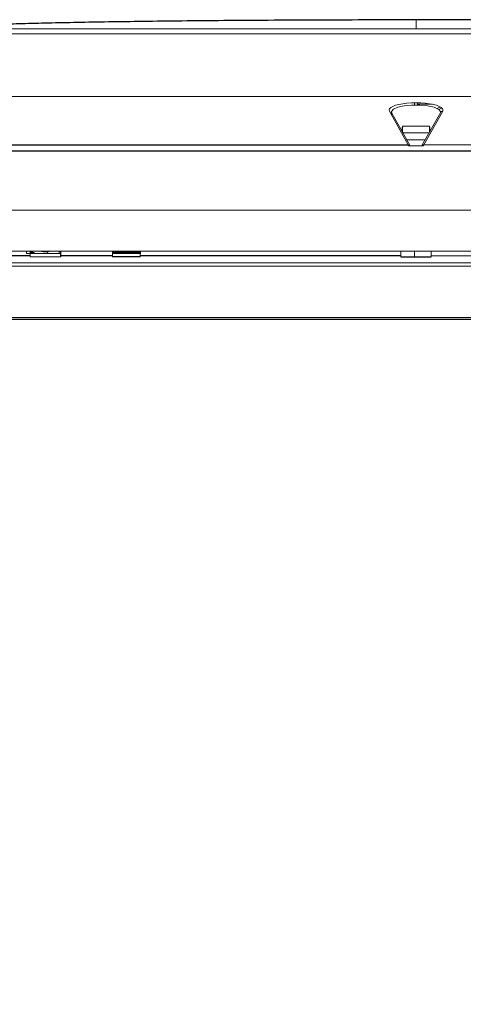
# Paper-space layout '_Back' of a CAD drawing. Header units: millimetres. Extents: x -1507 to 1506, y 5 to 2555.
# Tile 13 of 25: x -1249 to -1057, y 2131 to 2555. Entities that reach past the tile are written whole.
import ezdxf

# ---------------------------------------------------------------- set-up
doc = ezdxf.new("R2010")
doc.units = ezdxf.units.MM

psp = doc.layouts.new('_Back')

# ---------------------------------------------------------------- linework, layer by layer
at = {"color": 144, "linetype": 'Continuous', "lineweight": 18}
for p, q in [((-1257.66, 2551.21), (-897.66, 2551.21)), ((-897.66, 2549.07), (-1257.66, 2549.07)), ((-1426.55, 2521.99), (-728.77, 2521.99)), ((-1078.33, 2519.26), (-1078.32, 2518.31)), ((-1076.97, 2519.23), (-1076.97, 2518.32)), ((-1076.97, 2518.61), (-1070.54, 2518.61)), ((-1081.04, 2501.2), (-1089.15, 2515.65)), ((-1088.29, 2515.17), (-1088.23, 2514)), ((-1088.17, 2514.74), (-1080.41, 2500.93)), ((-1088.17, 2514.74), (-1088.12, 2513.8)), ((-1067.04, 2515.18), (-1075.11, 2500.8)), ((-1066.17, 2515.65), (-1074.28, 2501.2)), ((-1068.57, 2516.83), (-1067.13, 2517.46)), ((-1066.53, 2517.03), (-1067.89, 2516.44)), ((-1071.89, 2509.13), (-1083.43, 2509.13)), ((-1083.43, 2506.31), (-1072.02, 2506.31)), ((-1081.72, 2503.26), (-1073.73, 2503.26)), ((-1080.41, 2500.93), (-1081.03, 2501.18)), ((-1080.93, 2500.71), (-1074.39, 2500.71)), ((-1075.12, 2500.78), (-1075.11, 2500.8)), ((-1074.29, 2501.18), (-1074.92, 2500.93)), ((-1074.92, 2500.93), (-1074.84, 2501.05)), ((-1074.28, 2501.2), (-726.29, 2501.2)), ((-1506.96, 2472.96), (-648.36, 2472.96)), ((-1506.51, 2455.26), (-648.34, 2455.26)), ((-1245.69, 2454.26), (-1245.71, 2455.26)), ((-1231.12, 2454.26), (-1245.69, 2454.26)), ((-1244.23, 2455.26), (-1244.19, 2452.92)), ((-1243.69, 2454.26), (-1243.71, 2455.26)), ((-1243.41, 2454.77), (-1243.41, 2455.18)), ((-1242.41, 2454.68), (-1242.41, 2454.27)), ((-1239.31, 2455.14), (-1239.31, 2455.26)), ((-1236.62, 2454.26), (-1236.6, 2455.09)), ((-1236.01, 2455.26), (-1236.01, 2455.14)), ((-1231.63, 2454.26), (-1231.62, 2455.26)), ((-1208.67, 2452.92), (-1208.71, 2455.26)), ((-1208.71, 2455.22), (-1208.41, 2455.22)), ((-1196.63, 2454.26), (-1208.69, 2454.26)), ((-1208.41, 2455.26), (-1208.41, 2454.74)), ((-1196.91, 2454.74), (-1208.41, 2454.74)), ((-1197.91, 2455.18), (-1207.41, 2455.18)), ((-1207.41, 2455.18), (-1207.41, 2454.76)), ((-1197.91, 2454.76), (-1207.41, 2454.76)), ((-1196.91, 2455.26), (-1196.91, 2454.74)), ((-1196.91, 2455.23), (-1196.62, 2455.23)), ((-1196.91, 2455.22), (-1196.62, 2455.22)), ((-1196.62, 2455.26), (-1196.66, 2452.92)), ((-1084.19, 2452.92), (-1084.23, 2455.26)), ((-1078.31, 2452.92), (-1078.29, 2455.26)), ((-1071.1, 2455.26), (-1071.14, 2452.92)), ((-645.74, 2450.26), (-1506.86, 2450.26)), ((-1244.19, 2452.92), (-1231.14, 2452.92)), ((-959.19, 2453.32), (-1071.13, 2453.32)), ((-648.93, 2448.76), (-1506.4, 2448.76)), ((-650.59, 2425.76), (-1504.24, 2425.76))]:
    psp.add_line(p, q, dxfattribs=at)
at = {"color": 7, "linetype": 'Continuous', "lineweight": 25}
for p, q in [((-1429.03, 2501.2), (-1081.04, 2501.2)), ((-649.7, 2498.46), (-1505.62, 2498.46)), ((-1231.1, 2455.26), (-1231.14, 2452.92)), ((-1208.71, 2455.23), (-1208.41, 2455.23)), ((-1197.91, 2454.76), (-1197.91, 2455.18)), ((-1244.19, 2453.32), (-1507.02, 2453.32)), ((-1208.67, 2453.32), (-1231.13, 2453.32)), ((-1196.66, 2452.92), (-1208.67, 2452.92)), ((-1084.19, 2453.32), (-1196.65, 2453.32)), ((-1084.19, 2452.92), (-1071.14, 2452.92)), ((-1505.24, 2426.71), (-650.09, 2426.71))]:
    psp.add_line(p, q, dxfattribs=at)
at = {"color": 144, "linetype": 'Continuous', "lineweight": 18, "flags": 128}
for points in [[(-1089.15, 2515.65), (-1089.28, 2516.19), (-1089.07, 2516.73), (-1088.52, 2517.25), (-1087.64, 2517.74), (-1086.48, 2518.18), (-1085.05, 2518.55), (-1083.4, 2518.86), (-1081.59, 2519.09), (-1079.65, 2519.22), (-1077.66, 2519.27), (-1075.67, 2519.22), (-1073.74, 2519.09), (-1071.92, 2518.86), (-1070.28, 2518.55), (-1068.85, 2518.18), (-1067.68, 2517.74), (-1066.81, 2517.25), (-1066.26, 2516.73), (-1066.04, 2516.19), (-1066.17, 2515.65)], [(-1067.07, 2515.17), (-1067.04, 2515.31), (-1067.8, 2516.39), (-1068.65, 2516.88), (-1069.78, 2517.32), (-1072.7, 2517.99), (-1076.1, 2518.32), (-1079.57, 2518.31), (-1082.78, 2517.97), (-1085.47, 2517.35), (-1087.38, 2516.49), (-1088.26, 2515.46), (-1088.17, 2514.74), (-1088.17, 2514.74)], [(-1075.09, 2500.83), (-1075.02, 2500.87), (-1074.92, 2500.93)], [(-1243.41, 2455.18), (-1243.39, 2455.08), (-1243.34, 2454.99), (-1243.24, 2454.9), (-1243.12, 2454.83), (-1242.97, 2454.77), (-1242.8, 2454.72), (-1242.61, 2454.69), (-1242.41, 2454.68)], [(-1242.41, 2454.27), (-1242.61, 2454.27), (-1242.8, 2454.3), (-1242.97, 2454.35), (-1243.12, 2454.41), (-1243.24, 2454.49), (-1243.34, 2454.57), (-1243.39, 2454.67), (-1243.41, 2454.77)], [(-1207.41, 2454.76), (-1207.61, 2454.77), (-1207.8, 2454.79), (-1207.97, 2454.84), (-1208.12, 2454.89), (-1208.24, 2454.97), (-1208.34, 2455.05), (-1208.39, 2455.14), (-1208.41, 2455.23)], [(-1196.91, 2455.23), (-1196.93, 2455.14), (-1196.99, 2455.05), (-1197.08, 2454.97), (-1197.21, 2454.89), (-1197.36, 2454.84), (-1197.53, 2454.79), (-1197.72, 2454.77), (-1197.91, 2454.76)]]:
    psp.add_lwpolyline(points, dxfattribs=at)
at = {"color": 144, "linetype": 'Continuous', "lineweight": 18}
for centre, radius, start, end in [((-1066.22, 2514.71), 0.949, 87.0768, 150.1607), ((-1083.74, 2500.34), 2.83, 7.5214, 17.7177), ((-1080.49, 2500.6), 0.339, 33.3578, 76.8612), ((-1074.33, 2500.25), 0.954, 87.1858, 146.0182), ((-1071.59, 2500.34), 2.83, 162.2823, 172.4786), ((-1237.66, 2472.16), 17.11, 264.4585, 275.5415), ((-1197.89, 2457.01), 1.83, 269.3054, 287.0562)]:
    psp.add_arc(centre, radius, start, end, dxfattribs=at)
at = {"color": 7, "linetype": 'Continuous', "lineweight": 25}
for centre, start, end in [((-1079.01, 2507.66), 161.7104, 195.2258), ((-1076.32, 2507.66), 349.611, 18.2896)]:
    psp.add_arc(centre, 4.66, start, end, dxfattribs=at)
for points, knots in [([(-1077.66, 2555), (-1085.09, 2554.99), (-1099.61, 2554.99), (-1120.88, 2554.92), (-1141.12, 2554.83), (-1160.27, 2554.7), (-1178.29, 2554.53), (-1194.85, 2554.34), (-1209.94, 2554.13), (-1223.57, 2553.89), (-1236.02, 2553.64), (-1247.25, 2553.37), (-1254.33, 2553.15), (-1257.66, 2553.05)], [0, 0, 0, 0, 0.123658, 0.241862, 0.35434, 0.460819, 0.561023, 0.654682, 0.73675, 0.812537, 0.881819, 0.944378, 1, 1, 1, 1]), ([(-897.66, 2553.05), (-900.67, 2553.14), (-907.04, 2553.34), (-917.1, 2553.59), (-928.17, 2553.82), (-940.23, 2554.04), (-953.23, 2554.24), (-967.15, 2554.42), (-982.5, 2554.58), (-999.29, 2554.73), (-1017.57, 2554.85), (-1036.79, 2554.93), (-1056.93, 2554.99), (-1070.65, 2555), (-1077.66, 2555)], [0, 0, 0, 0, 0.050303, 0.106347, 0.16797, 0.23501, 0.3073, 0.384677, 0.466977, 0.562991, 0.664531, 0.771368, 0.883269, 1, 1, 1, 1]), ([(-1157.23, 585.63), (-1159.14, 588.23), (-1163.68, 594.42), (-1171.17, 603.64), (-1179.39, 613.17), (-1187.73, 622.18), (-1196.12, 630.68), (-1204.52, 638.67), (-1212.56, 645.89), (-1220.2, 652.41), (-1227.44, 658.3), (-1234.6, 663.89), (-1241.64, 669.16), (-1248.49, 674.1), (-1254.71, 678.44), (-1260.99, 682.7), (-1267.56, 687.04), (-1274.82, 691.71), (-1282.45, 696.48), (-1290.61, 701.47), (-1299.26, 706.64), (-1308.31, 711.98), (-1316.89, 717), (-1324.83, 721.66), (-1332.06, 725.96), (-1339.23, 730.28), (-1345.09, 733.92), (-1349.42, 736.67), (-1352.56, 738.72), (-1355.26, 740.52), (-1357.62, 742.12), (-1359.92, 743.71), (-1362.81, 745.74), (-1366.36, 748.33), (-1370.38, 751.4), (-1374.29, 754.56), (-1377.92, 757.69), (-1381.27, 760.77), (-1384.66, 764.12), (-1387.96, 767.68), (-1390.97, 771.3), (-1393.48, 774.65), (-1395.64, 777.85), (-1397.44, 780.84), (-1398.96, 783.68), (-1400.27, 786.4), (-1401.51, 789.32), (-1402.69, 792.53), (-1403.78, 796.08), (-1404.7, 799.86), (-1405.33, 803.28), (-1405.72, 806.11), (-1405.96, 808.38), (-1406.14, 810.66), (-1406.27, 813.24), (-1406.33, 816.1), (-1406.28, 819.05), (-1406.14, 822.39), (-1405.85, 826.05), (-1405.38, 830.18), (-1404.76, 834.41), (-1403.96, 838.86), (-1402.46, 845.91), (-1400.71, 852.48), (-1398.94, 858.25), (-1398.24, 860.45), (-1397.7, 862.07), (-1397.31, 863.24), (-1396.98, 864.21), (-1396.65, 865.16), (-1396.31, 866.14), (-1395.77, 867.67), (-1395, 869.8), (-1393.64, 873.46), (-1391.7, 878.4), (-1389.4, 883.96), (-1387.06, 889.35), (-1384.76, 894.47), (-1382.12, 900.1), (-1379.13, 906.28), (-1375.72, 913.06), (-1371.92, 920.34), (-1367.47, 928.58), (-1362.34, 937.86), (-1356.45, 948.28), (-1349.94, 959.63), (-1342.82, 971.98), (-1335.24, 985.1), (-1327.35, 998.89), (-1319.38, 1013.01), (-1311.47, 1027.34), (-1303.78, 1041.65), (-1296.36, 1055.89), (-1288.82, 1070.92), (-1281.24, 1086.71), (-1273.73, 1103.24), (-1266.8, 1119.46), (-1260.46, 1135.32), (-1254.84, 1150.43), (-1249.89, 1164.74), (-1245.53, 1178.2), (-1241.6, 1191.13), (-1238.07, 1203.5), (-1234.85, 1215.44), (-1231.28, 1229.46), (-1227.39, 1245.95), (-1223.28, 1265.14), (-1219.29, 1285.72), (-1215.49, 1307.73), (-1211.93, 1331.21), (-1208.78, 1355.25), (-1206.02, 1379.84), (-1203.67, 1404.96), (-1201.74, 1430.24), (-1200.22, 1455.63), (-1199.07, 1481.13), (-1198.28, 1506.99), (-1197.85, 1533.07), (-1197.76, 1559.25), (-1197.99, 1585.4), (-1198.6, 1614.82), (-1199.69, 1647.39), (-1201.39, 1682.94), (-1203.53, 1718.21), (-1206.09, 1753.33), (-1209.02, 1788.22), (-1212.29, 1822.79), (-1215.83, 1856.77), (-1219.6, 1890.12), (-1223.57, 1922.85), (-1227.76, 1955.33), (-1232.1, 1987.42), (-1236.61, 2019.3), (-1240.84, 2048.04), (-1244.7, 2073.56), (-1248.13, 2095.86), (-1251.53, 2117.68), (-1254.87, 2138.9), (-1258.12, 2159.43), (-1261.22, 2179.12), (-1263.77, 2195.58), (-1265.78, 2208.8), (-1267.28, 2218.81), (-1268.6, 2227.94), (-1269.76, 2236.22), (-1270.76, 2243.65), (-1271.61, 2250.29), (-1272.32, 2256.2), (-1272.91, 2261.48), (-1273.36, 2265.99), (-1273.73, 2269.89), (-1274.04, 2273.55), (-1274.34, 2277.5), (-1274.64, 2282.05), (-1274.91, 2287.27), (-1275.09, 2292.47), (-1275.2, 2297.32), (-1275.26, 2301.59), (-1275.29, 2305.64), (-1275.32, 2309.54), (-1275.36, 2313.25), (-1275.39, 2316.67), (-1275.42, 2319.39), (-1275.43, 2320.71), (-1275.43, 2321.22)], [0, 0, 0, 0, 0.0043, 0.01025, 0.015853, 0.021132, 0.02668, 0.031866, 0.036708, 0.041221, 0.045421, 0.049319, 0.053539, 0.057369, 0.060821, 0.063907, 0.067788, 0.071665, 0.075846, 0.080317, 0.085067, 0.090081, 0.095314, 0.099435, 0.103629, 0.107895, 0.112213, 0.114306, 0.116188, 0.117862, 0.11933, 0.120725, 0.122462, 0.125195, 0.128152, 0.131246, 0.134196, 0.136986, 0.139891, 0.143541, 0.146881, 0.149853, 0.15277, 0.155666, 0.158021, 0.160473, 0.163052, 0.165887, 0.169014, 0.172367, 0.175683, 0.177801, 0.179496, 0.181305, 0.183381, 0.185738, 0.18813, 0.190377, 0.193636, 0.196775, 0.199962, 0.203281, 0.206777, 0.215677, 0.217693, 0.219302, 0.220431, 0.221186, 0.221837, 0.222512, 0.223215, 0.223943, 0.225768, 0.227747, 0.231685, 0.236171, 0.23939, 0.242924, 0.2468, 0.251036, 0.255655, 0.260682, 0.266142, 0.272661, 0.279724, 0.287337, 0.295495, 0.30419, 0.312907, 0.321827, 0.330545, 0.339027, 0.347251, 0.3552, 0.36436, 0.373097, 0.38141, 0.389302, 0.396777, 0.403381, 0.409639, 0.415564, 0.421165, 0.426448, 0.431631, 0.439886, 0.44829, 0.45686, 0.466817, 0.477027, 0.487507, 0.498272, 0.509336, 0.520707, 0.531919, 0.543425, 0.555226, 0.567264, 0.579435, 0.591727, 0.604126, 0.621326, 0.638665, 0.656101, 0.673589, 0.691399, 0.709164, 0.72683, 0.744344, 0.761705, 0.778976, 0.79648, 0.814117, 0.831772, 0.84455, 0.857214, 0.869704, 0.881952, 0.893888, 0.905434, 0.916506, 0.922988, 0.928962, 0.934429, 0.939413, 0.943936, 0.947955, 0.951577, 0.954827, 0.95774, 0.960007, 0.962175, 0.964697, 0.967613, 0.971073, 0.975036, 0.978231, 0.981362, 0.984465, 0.987591, 0.990791, 0.994144, 0.997737, 1, 1, 1, 1]), ([(-1309.83, 2311.82), (-1309.83, 2311.7), (-1309.82, 2310.84), (-1309.8, 2308.86), (-1309.78, 2305.95), (-1309.76, 2302.8), (-1309.72, 2299.08), (-1309.66, 2294.76), (-1309.53, 2289.91), (-1309.35, 2285.43), (-1309.15, 2281.42), (-1308.95, 2277.99), (-1308.76, 2275.25), (-1308.6, 2273.08), (-1308.46, 2271.2), (-1308.24, 2268.59), (-1307.93, 2265), (-1307.48, 2260.44), (-1306.96, 2255.5), (-1306.35, 2250.25), (-1305.66, 2244.56), (-1304.81, 2238.02), (-1303.8, 2230.54), (-1302.6, 2222.05), (-1301.27, 2212.88), (-1299.8, 2203.01), (-1298.19, 2192.43), (-1296.44, 2181.11), (-1294.55, 2169.02), (-1292.53, 2156.16), (-1290.37, 2142.51), (-1288.09, 2128.04), (-1285.68, 2112.74), (-1283.21, 2096.93), (-1280.69, 2080.64), (-1278.12, 2063.88), (-1275.48, 2046.36), (-1272.77, 2028.06), (-1269.73, 2007.16), (-1266.41, 1983.65), (-1262.85, 1957.56), (-1259.41, 1931.23), (-1256.06, 1904.36), (-1252.84, 1877.14), (-1249.77, 1849.61), (-1246.78, 1820.91), (-1243.93, 1791.08), (-1241.25, 1760.15), (-1238.88, 1729.14), (-1236.83, 1698.1), (-1235.16, 1667.65), (-1233.87, 1637.83), (-1232.95, 1608.73), (-1232.41, 1579.81), (-1232.24, 1551.13), (-1232.48, 1522.73), (-1233.09, 1495.95), (-1234.03, 1470.81), (-1235.23, 1447.32), (-1236.76, 1424.15), (-1238.63, 1401.31), (-1240.82, 1378.83), (-1243.36, 1356.73), (-1246.23, 1335.02), (-1249.47, 1313.69), (-1253.07, 1292.67), (-1257.08, 1271.88), (-1261.52, 1251.28), (-1266.41, 1230.89), (-1271.78, 1210.73), (-1277.41, 1191.68), (-1283.23, 1173.72), (-1289.21, 1156.8), (-1295.62, 1140.13), (-1302.44, 1123.72), (-1309.62, 1107.54), (-1317.1, 1091.62), (-1324.83, 1075.97), (-1332.76, 1060.58), (-1340.84, 1045.47), (-1349, 1030.65), (-1357.16, 1016.15), (-1365.23, 1002.04), (-1373.01, 988.55), (-1380.37, 975.79), (-1387.22, 963.83), (-1393.58, 952.55), (-1399.23, 942.28), (-1404.23, 932.92), (-1408.57, 924.47), (-1412.48, 916.55), (-1416.02, 909.05), (-1419.18, 902.03), (-1421.94, 895.57), (-1424.31, 889.76), (-1425.94, 885.55), (-1427, 882.74), (-1427.59, 881.13), (-1428.14, 879.61), (-1428.66, 878.15), (-1429.14, 876.77), (-1429.59, 875.46), (-1430.06, 874.08), (-1430.62, 872.43), (-1431.32, 870.27), (-1432.18, 867.53), (-1433.15, 864.34), (-1434.13, 860.89), (-1435.07, 857.39), (-1435.96, 853.86), (-1437.13, 848.85), (-1438.4, 842.52), (-1439.59, 834.95), (-1440.26, 828.75), (-1440.61, 823.76), (-1440.78, 819.83), (-1440.83, 815.76), (-1440.75, 811.81), (-1440.57, 808.39), (-1440.35, 805.56), (-1440.09, 803.01), (-1439.74, 800.22), (-1439.24, 796.95), (-1438.35, 792.15), (-1436.91, 786.27), (-1434.89, 779.98), (-1432.76, 774.54), (-1430.62, 769.81), (-1428.34, 765.4), (-1425.48, 760.44), (-1421.8, 754.84), (-1416.83, 748.3), (-1410.98, 741.63), (-1404.3, 734.97), (-1396.97, 728.48), (-1390.35, 723.19), (-1384.84, 719.09), (-1381.09, 716.4), (-1377.81, 714.13), (-1374.81, 712.09), (-1371.77, 710.07), (-1368.44, 707.91), (-1362.33, 704), (-1353.94, 698.84), (-1344.52, 693.23), (-1336.71, 688.63), (-1330.45, 684.96), (-1324.03, 681.19), (-1317.1, 677.1), (-1309.35, 672.47), (-1300.83, 667.29), (-1291.58, 661.5), (-1281.64, 655.04), (-1270.89, 647.73), (-1260.29, 640.09), (-1249.96, 632.18), (-1240.01, 624.05), (-1229.7, 615.01), (-1220.01, 605.82), (-1210.99, 596.59), (-1202.66, 587.43), (-1194.26, 577.45), (-1185.81, 566.54), (-1177.37, 554.63), (-1169.49, 542.35), (-1162.71, 530.86), (-1158.9, 523.61), (-1157.23, 520.41)], [0, 0, 0, 0, 0.000347, 0.0025, 0.005114, 0.007549, 0.009843, 0.013467, 0.016753, 0.019686, 0.022226, 0.024381, 0.026074, 0.027272, 0.028346, 0.029496, 0.031995, 0.034846, 0.037725, 0.040877, 0.04426, 0.047882, 0.052517, 0.057513, 0.062883, 0.068636, 0.074781, 0.081326, 0.08828, 0.095647, 0.103433, 0.11164, 0.120272, 0.129328, 0.138254, 0.147556, 0.157229, 0.167269, 0.17767, 0.191402, 0.205452, 0.219624, 0.233879, 0.24818, 0.262491, 0.276777, 0.292428, 0.307971, 0.32337, 0.338592, 0.353605, 0.367603, 0.381368, 0.394881, 0.408124, 0.421086, 0.433756, 0.444378, 0.454777, 0.464952, 0.474905, 0.484639, 0.494159, 0.503472, 0.512589, 0.521558, 0.530476, 0.539359, 0.548228, 0.557104, 0.566015, 0.573867, 0.581797, 0.589838, 0.598019, 0.606339, 0.614791, 0.623363, 0.632037, 0.640823, 0.649666, 0.658536, 0.667402, 0.676129, 0.68435, 0.692198, 0.69966, 0.706726, 0.712697, 0.718344, 0.723669, 0.728691, 0.733425, 0.737764, 0.74163, 0.74505, 0.746165, 0.747228, 0.748239, 0.749199, 0.75011, 0.75097, 0.751782, 0.752826, 0.754216, 0.756023, 0.758207, 0.760479, 0.762766, 0.765066, 0.767374, 0.772535, 0.777368, 0.782078, 0.784424, 0.786951, 0.789649, 0.792295, 0.794622, 0.796281, 0.797791, 0.799561, 0.801676, 0.804111, 0.808843, 0.813151, 0.816573, 0.819723, 0.822738, 0.825661, 0.830136, 0.834772, 0.840166, 0.845514, 0.850755, 0.856358, 0.859185, 0.861678, 0.863621, 0.865393, 0.867339, 0.86946, 0.871751, 0.87806, 0.884148, 0.88767, 0.89112, 0.894522, 0.898259, 0.90247, 0.907166, 0.91211, 0.917518, 0.923407, 0.929797, 0.935187, 0.940921, 0.94702, 0.953512, 0.958713, 0.964178, 0.969932, 0.976001, 0.982416, 0.989214, 0.995253, 1, 1, 1, 1])]:
    psp.add_open_spline(points, degree=3, knots=knots, dxfattribs=at)
at = {"color": 144, "linetype": 'Continuous', "lineweight": 18}
for points, knots in [([(-1077.66, 2554.99), (-1077.66, 2555.11), (-1077.66, 2553.48), (-1077.66, 2551.32), (-1077.66, 2551.21)], [0, 0, 0, 0, 0.95, 1, 1, 1, 1]), ([(-1080.2, 2500.78), (-1080.2, 2500.77), (-1080.21, 2500.77), (-1080.25, 2500.75), (-1080.28, 2500.74), (-1080.38, 2500.73), (-1080.46, 2500.72), (-1080.66, 2500.71), (-1080.8, 2500.71), (-1080.93, 2500.71)], [0, 0, 0, 0, 0.25, 0.25, 0.5, 0.5, 0.75, 0.75, 1, 1, 1, 1]), ([(-1075.12, 2500.78), (-1075.12, 2500.77), (-1075.12, 2500.77), (-1075.08, 2500.75), (-1075.05, 2500.74), (-1074.94, 2500.73), (-1074.87, 2500.72), (-1074.66, 2500.71), (-1074.53, 2500.71), (-1074.39, 2500.71)], [0, 0, 0, 0, 0.25, 0.25, 0.5, 0.5, 0.75, 0.75, 1, 1, 1, 1])]:
    psp.add_open_spline(points, degree=3, knots=knots, dxfattribs=at)

doc.saveas('drawing.dxf')
